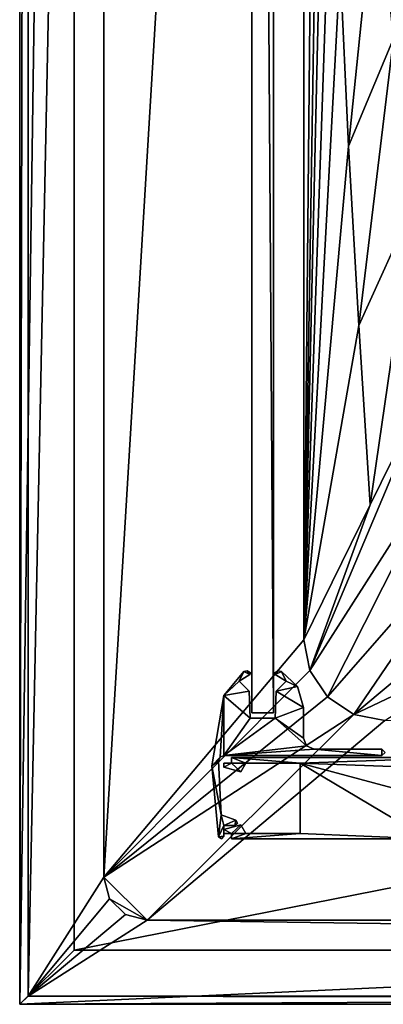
# Model space of a CAD drawing. Header units: metres. Extents: x -1004 to 0, y -708 to 0.
# Tile 1 of 103: x -1004 to -937, y -704 to -523. Entities that reach past the tile are written whole.
import ezdxf

# ---------------------------------------------------------------- set-up
doc = ezdxf.new("R2010")
doc.units = ezdxf.units.M

msp = doc.modelspace()

# ---------------------------------------------------------------- linework, layer by layer
at = {"layer": 'top0'}
for points in [[(-965.045593, -659.566833, 2062.387695), (-962.421875, -659.566833, 2062.387695), (-965.045593, -658.566833, 2062.387695)], [(-962.421875, -659.566833, 2062.387695), (-952.421875, -659.566833, 2062.387695), (-965.045593, -658.566833, 2062.387695)], [(-965.045593, -658.566833, 2062.387695), (-952.421875, -659.566833, 2062.387695), (-922.945618, -658.566833, 2062.387695)], [(-965.045593, -659.566833, 162.387711), (-965.045593, -658.566833, 162.387711), (-962.421875, -659.566833, 162.387711)], [(-962.421875, -659.566833, 162.387711), (-965.045593, -658.566833, 162.387711), (-952.421875, -659.566833, 162.387711)], [(-965.045593, -658.566833, 162.387711), (-922.945618, -658.566833, 162.387711), (-952.421875, -659.566833, 162.387711)], [(-965.045593, -658.566833, 2062.387695), (-922.945618, -658.566833, 2062.387695), (-965.045593, -658.566833, 162.387711)], [(-922.945618, -658.566833, 2062.387695), (-922.945618, -658.566833, 162.387711), (-965.045593, -658.566833, 162.387711)], [(-965.045593, -658.566833, 2062.387695), (-965.045593, -658.566833, 162.387711), (-965.045593, -659.566833, 2062.387695)], [(-965.045593, -658.566833, 162.387711), (-965.045593, -659.566833, 162.387711), (-965.045593, -659.566833, 2062.387695)], [(-965.045593, -659.566833, 2062.387695), (-962.421875, -659.566833, 2062.387695), (-965.045593, -658.566833, 2062.387695)], [(-962.421875, -659.566833, 2062.387695), (-952.421875, -659.566833, 2062.387695), (-965.045593, -658.566833, 2062.387695)], [(-965.045593, -658.566833, 2062.387695), (-952.421875, -659.566833, 2062.387695), (-922.945618, -658.566833, 2062.387695)], [(-952.421875, -659.566833, 2062.387695), (-921.945618, -660.693481, 2062.387695), (-922.945618, -658.566833, 2062.387695)], [(-952.421875, -659.566833, 162.387711), (-922.945618, -658.566833, 162.387711), (-921.945618, -660.693481, 162.387711)], [(-952.421875, -659.566833, 2062.387695), (-928.956116, -673.566833, 2062.387695), (-922.945618, -658.566833, 2062.387695)], [(-966.445618, -660.336182, 2062.387695), (-963.345642, -661.16687, 2062.387695), (-965.045593, -659.566833, 2062.387695)], [(-965.045593, -659.566833, 2062.387695), (-966.445618, -659.566833, 2062.387695), (-966.445618, -660.336182, 2062.387695)], [(-963.345642, -661.16687, 162.387711), (-966.445618, -660.336182, 162.387711), (-965.045593, -659.566833, 162.387711)], [(-966.445618, -660.336182, 162.387711), (-966.445618, -659.566833, 162.387711), (-965.045593, -659.566833, 162.387711)], [(-966.445618, -659.566833, 2062.387695), (-965.045593, -659.566833, 2062.387695), (-966.445618, -659.566833, 162.387711)], [(-965.045593, -659.566833, 2062.387695), (-965.045593, -659.566833, 162.387711), (-966.445618, -659.566833, 162.387711)], [(-966.445618, -659.566833, 2062.387695), (-966.445618, -659.566833, 162.387711), (-966.445618, -660.336182, 2062.387695)], [(-966.445618, -659.566833, 162.387711), (-966.445618, -660.336182, 162.387711), (-966.445618, -660.336182, 2062.387695)], [(-966.445618, -660.336182, 2062.387695), (-963.345642, -661.16687, 2062.387695), (-965.045593, -659.566833, 2062.387695)], [(-965.045593, -659.566833, 2062.387695), (-966.445618, -659.566833, 2062.387695), (-966.445618, -660.336182, 2062.387695)], [(-966.445618, -660.336182, 2062.387695), (-966.445618, -660.336182, 162.387711), (-963.345642, -661.16687, 2062.387695)], [(-966.445618, -660.336182, 162.387711), (-963.345642, -661.16687, 162.387711), (-963.345642, -661.16687, 2062.387695)], [(-963.345642, -661.16687, 2062.387695), (-962.421875, -659.566833, 2062.387695), (-965.045593, -659.566833, 2062.387695)], [(-963.345642, -661.16687, 162.387711), (-965.045593, -659.566833, 162.387711), (-962.421875, -659.566833, 162.387711)], [(-963.345642, -661.16687, 2062.387695), (-962.421875, -659.566833, 2062.387695), (-965.045593, -659.566833, 2062.387695)], [(-963.345642, -661.16687, 2062.387695), (-963.345642, -661.16687, 162.387711), (-962.421875, -659.566833, 2062.387695)], [(-963.345642, -661.16687, 162.387711), (-962.421875, -659.566833, 162.387711), (-962.421875, -659.566833, 2062.387695)], [(-962.421875, -659.566833, 162.387711), (-952.421875, -659.566833, 162.387711), (-962.421875, -659.566833, 2062.387695)], [(-952.421875, -659.566833, 162.387711), (-952.421875, -659.566833, 2062.387695), (-962.421875, -659.566833, 2062.387695)], [(-952.421875, -672.566833, 2062.387695), (-928.956116, -673.566833, 2062.387695), (-952.421875, -659.566833, 2062.387695)], [(-928.956116, -673.566833, 2062.387695), (-921.945618, -667.79303, 2062.387695), (-952.421875, -659.566833, 2062.387695)], [(-952.421875, -659.566833, 2062.387695), (-921.945618, -667.79303, 2062.387695), (-921.945618, -660.693481, 2062.387695)], [(-921.945618, -660.693481, 162.387711), (-921.945618, -667.79303, 162.387711), (-952.421875, -659.566833, 162.387711)], [(-921.945618, -667.79303, 162.387711), (-928.956116, -673.566833, 162.387711), (-952.421875, -659.566833, 162.387711)], [(-952.421875, -659.566833, 162.387711), (-928.956116, -673.566833, 162.387711), (-952.421875, -672.566833, 162.387711)], [(-952.421875, -659.566833, 2062.387695), (-952.421875, -659.566833, 162.387711), (-952.421875, -672.566833, 2062.387695)], [(-952.421875, -659.566833, 162.387711), (-952.421875, -672.566833, 162.387711), (-952.421875, -672.566833, 2062.387695)], [(-952.421875, -659.566833, 2062.387695), (-952.421875, -672.566833, 2062.387695), (-928.956116, -673.566833, 2062.387695)], [(-963.345642, -670.966858, 2062.387695), (-966.445618, -671.797485, 2062.387695), (-965.045593, -672.566833, 2062.387695)], [(-965.045593, -672.566833, 162.387711), (-966.445618, -671.797485, 162.387711), (-963.345642, -670.966858, 162.387711)], [(-966.445618, -671.797485, 2062.387695), (-963.345642, -670.966858, 2062.387695), (-966.445618, -671.797485, 162.387711)], [(-963.345642, -670.966858, 2062.387695), (-963.345642, -670.966858, 162.387711), (-966.445618, -671.797485, 162.387711)], [(-963.345642, -670.966858, 2062.387695), (-966.445618, -671.797485, 2062.387695), (-965.045593, -672.566833, 2062.387695)], [(-963.345642, -670.966858, 2062.387695), (-965.045593, -672.566833, 2062.387695), (-962.421875, -672.566833, 2062.387695)], [(-962.421875, -672.566833, 162.387711), (-965.045593, -672.566833, 162.387711), (-963.345642, -670.966858, 162.387711)], [(-962.421875, -672.566833, 2062.387695), (-963.345642, -670.966858, 2062.387695), (-965.045593, -672.566833, 2062.387695)], [(-963.345642, -670.966858, 2062.387695), (-962.421875, -672.566833, 2062.387695), (-963.345642, -670.966858, 162.387711)], [(-962.421875, -672.566833, 2062.387695), (-962.421875, -672.566833, 162.387711), (-963.345642, -670.966858, 162.387711)], [(-966.445618, -671.797485, 2062.387695), (-966.445618, -672.566833, 2062.387695), (-965.045593, -672.566833, 2062.387695)], [(-965.045593, -672.566833, 162.387711), (-966.445618, -672.566833, 162.387711), (-966.445618, -671.797485, 162.387711)], [(-966.445618, -671.797485, 2062.387695), (-966.445618, -671.797485, 162.387711), (-966.445618, -672.566833, 2062.387695)], [(-966.445618, -671.797485, 162.387711), (-966.445618, -672.566833, 162.387711), (-966.445618, -672.566833, 2062.387695)], [(-965.045593, -672.566833, 2062.387695), (-966.445618, -671.797485, 2062.387695), (-966.445618, -672.566833, 2062.387695)], [(-965.045593, -672.566833, 2062.387695), (-966.445618, -672.566833, 2062.387695), (-965.045593, -672.566833, 162.387711)], [(-966.445618, -672.566833, 2062.387695), (-966.445618, -672.566833, 162.387711), (-965.045593, -672.566833, 162.387711)], [(-965.045593, -672.566833, 2062.387695), (-965.045593, -673.566833, 2062.387695), (-962.421875, -672.566833, 2062.387695)], [(-962.421875, -672.566833, 2062.387695), (-965.045593, -673.566833, 2062.387695), (-952.421875, -672.566833, 2062.387695)], [(-965.045593, -673.566833, 2062.387695), (-928.956116, -673.566833, 2062.387695), (-952.421875, -672.566833, 2062.387695)], [(-928.956116, -673.566833, 162.387711), (-965.045593, -673.566833, 162.387711), (-952.421875, -672.566833, 162.387711)], [(-952.421875, -672.566833, 162.387711), (-965.045593, -673.566833, 162.387711), (-962.421875, -672.566833, 162.387711)], [(-965.045593, -673.566833, 162.387711), (-965.045593, -672.566833, 162.387711), (-962.421875, -672.566833, 162.387711)], [(-965.045593, -672.566833, 2062.387695), (-965.045593, -672.566833, 162.387711), (-965.045593, -673.566833, 2062.387695)], [(-965.045593, -672.566833, 162.387711), (-965.045593, -673.566833, 162.387711), (-965.045593, -673.566833, 2062.387695)], [(-952.421875, -672.566833, 2062.387695), (-965.045593, -673.566833, 2062.387695), (-928.956116, -673.566833, 2062.387695)], [(-952.421875, -672.566833, 2062.387695), (-962.421875, -672.566833, 2062.387695), (-965.045593, -673.566833, 2062.387695)], [(-962.421875, -672.566833, 2062.387695), (-965.045593, -672.566833, 2062.387695), (-965.045593, -673.566833, 2062.387695)], [(-962.421875, -672.566833, 2062.387695), (-952.421875, -672.566833, 2062.387695), (-962.421875, -672.566833, 162.387711)], [(-952.421875, -672.566833, 2062.387695), (-952.421875, -672.566833, 162.387711), (-962.421875, -672.566833, 162.387711)], [(-928.956116, -673.566833, 2062.387695), (-965.045593, -673.566833, 2062.387695), (-928.956116, -673.566833, 162.387711)], [(-965.045593, -673.566833, 2062.387695), (-965.045593, -673.566833, 162.387711), (-928.956116, -673.566833, 162.387711)]]:
    msp.add_3dface(points, dxfattribs=at)
at = {"layer": 'top012'}
for points in [[(-957.316162, -57.310383, 163.887741), (-957.316162, -650.310364, 163.887741), (-961.316162, -57.310383, 163.887741)], [(-957.316162, -650.310364, 163.887741), (-961.316162, -650.310364, 163.887741), (-961.316162, -57.310383, 163.887741)], [(-957.316162, -57.310383, 2060.887695), (-961.316162, -57.310383, 2060.887695), (-957.316162, -650.310364, 2060.887695)], [(-961.316162, -57.310383, 2060.887695), (-961.316162, -650.310364, 2060.887695), (-957.316162, -650.310364, 2060.887695)], [(-961.316162, -57.310383, 2060.887695), (-961.316162, -57.310383, 163.887741), (-961.316162, -650.310364, 2060.887695)], [(-961.316162, -57.310383, 163.887741), (-961.316162, -650.310364, 163.887741), (-961.316162, -650.310364, 2060.887695)], [(-957.316162, -650.310364, 2060.887695), (-957.316162, -650.310364, 163.887741), (-957.316162, -57.310383, 2060.887695)], [(-957.316162, -650.310364, 163.887741), (-957.316162, -57.310383, 163.887741), (-957.316162, -57.310383, 2060.887695)], [(-957.316162, -650.310364, 2060.887695), (-961.316162, -650.310364, 2060.887695), (-957.316162, -650.310364, 163.887741)], [(-961.316162, -650.310364, 2060.887695), (-961.316162, -650.310364, 163.887741), (-957.316162, -650.310364, 163.887741)]]:
    msp.add_3dface(points, dxfattribs=at)
at = {"layer": 'top0123'}
for points in [[(-962.136353, -642.588867, 162.387711), (-961.644531, -643.252197, 162.387711), (-962.804688, -642.68158, 162.387711)], [(-962.804688, -642.68158, 2062.387695), (-962.136353, -642.588867, 2062.387695), (-962.804688, -642.68158, 162.387711)], [(-962.136353, -642.588867, 2062.387695), (-962.136353, -642.588867, 162.387711), (-962.804688, -642.68158, 162.387711)], [(-962.804688, -642.68158, 2062.387695), (-961.644531, -643.252197, 2062.387695), (-962.136353, -642.588867, 2062.387695)], [(-962.136353, -642.588867, 162.387711), (-961.560303, -642.940125, 162.387711), (-961.644531, -643.252197, 162.387711)], [(-962.136353, -642.588867, 2062.387695), (-961.560303, -642.940125, 2062.387695), (-962.136353, -642.588867, 162.387711)], [(-961.560303, -642.940125, 2062.387695), (-961.560303, -642.940125, 162.387711), (-962.136353, -642.588867, 162.387711)], [(-961.644531, -643.252197, 2062.387695), (-961.560303, -642.940125, 2062.387695), (-962.136353, -642.588867, 2062.387695)], [(-957.072021, -642.940125, 162.387711), (-956.495972, -642.588867, 162.387711), (-956.987793, -643.252197, 162.387711)], [(-957.072021, -642.940125, 2062.387695), (-956.495972, -642.588867, 2062.387695), (-957.072021, -642.940125, 162.387711)], [(-956.495972, -642.588867, 2062.387695), (-956.495972, -642.588867, 162.387711), (-957.072021, -642.940125, 162.387711)], [(-956.495972, -642.588867, 2062.387695), (-957.072021, -642.940125, 2062.387695), (-956.987793, -643.252197, 2062.387695)], [(-956.987793, -643.252197, 162.387711), (-956.495972, -642.588867, 162.387711), (-955.827637, -642.68158, 162.387711)], [(-955.827637, -642.68158, 2062.387695), (-956.495972, -642.588867, 2062.387695), (-956.987793, -643.252197, 2062.387695)], [(-956.495972, -642.588867, 2062.387695), (-955.827637, -642.68158, 2062.387695), (-956.495972, -642.588867, 162.387711)], [(-955.827637, -642.68158, 2062.387695), (-955.827637, -642.68158, 162.387711), (-956.495972, -642.588867, 162.387711)], [(-962.804688, -642.68158, 162.387711), (-963.630432, -644.45929, 162.387711), (-966.481323, -647.104858, 162.387711)], [(-966.481323, -647.104858, 2062.387695), (-962.804688, -642.68158, 2062.387695), (-966.481323, -647.104858, 162.387711)], [(-962.804688, -642.68158, 2062.387695), (-962.804688, -642.68158, 162.387711), (-966.481323, -647.104858, 162.387711)], [(-966.481323, -647.104858, 2062.387695), (-963.630432, -644.45929, 2062.387695), (-962.804688, -642.68158, 2062.387695)], [(-961.644531, -643.252197, 162.387711), (-963.630432, -644.45929, 162.387711), (-962.804688, -642.68158, 162.387711)], [(-963.630432, -644.45929, 2062.387695), (-961.644531, -643.252197, 2062.387695), (-962.804688, -642.68158, 2062.387695)], [(-961.644531, -643.252197, 2062.387695), (-963.630432, -644.45929, 2062.387695), (-961.644531, -643.252197, 162.387711)], [(-963.630432, -644.45929, 2062.387695), (-963.630432, -644.45929, 162.387711), (-961.644531, -643.252197, 162.387711)], [(-961.560303, -642.940125, 162.387711), (-961.52356, -643.117493, 162.387711), (-961.644531, -643.252197, 162.387711)], [(-961.644531, -643.252197, 2062.387695), (-961.52356, -643.117493, 2062.387695), (-961.560303, -642.940125, 2062.387695)], [(-961.52356, -643.117493, 2062.387695), (-961.644531, -643.252197, 2062.387695), (-961.52356, -643.117493, 162.387711)], [(-961.644531, -643.252197, 2062.387695), (-961.644531, -643.252197, 162.387711), (-961.52356, -643.117493, 162.387711)], [(-961.560303, -642.940125, 2062.387695), (-961.52356, -643.117493, 2062.387695), (-961.560303, -642.940125, 162.387711)], [(-961.52356, -643.117493, 2062.387695), (-961.52356, -643.117493, 162.387711), (-961.560303, -642.940125, 162.387711)], [(-957.108643, -643.117493, 162.387711), (-957.072021, -642.940125, 162.387711), (-956.987793, -643.252197, 162.387711)], [(-957.108643, -643.117493, 2062.387695), (-957.072021, -642.940125, 2062.387695), (-957.108643, -643.117493, 162.387711)], [(-957.072021, -642.940125, 2062.387695), (-957.072021, -642.940125, 162.387711), (-957.108643, -643.117493, 162.387711)], [(-956.987793, -643.252197, 2062.387695), (-957.072021, -642.940125, 2062.387695), (-957.108643, -643.117493, 2062.387695)], [(-956.987793, -643.252197, 2062.387695), (-957.108643, -643.117493, 2062.387695), (-956.987793, -643.252197, 162.387711)], [(-957.108643, -643.117493, 2062.387695), (-957.108643, -643.117493, 162.387711), (-956.987793, -643.252197, 162.387711)], [(-955.001892, -644.45929, 162.387756), (-956.987793, -643.252197, 162.387711), (-955.827637, -642.68158, 162.387711)], [(-955.827637, -642.68158, 2062.387695), (-956.987793, -643.252197, 2062.387695), (-955.001892, -644.45929, 2062.387695)], [(-955.001892, -644.45929, 2062.387695), (-956.987793, -643.252197, 2062.387695), (-955.001892, -644.45929, 162.387756)], [(-956.987793, -643.252197, 2062.387695), (-956.987793, -643.252197, 162.387711), (-955.001892, -644.45929, 162.387756)], [(-955.001892, -644.45929, 162.387756), (-955.827637, -642.68158, 162.387711), (-952.900085, -645.444214, 162.387711)], [(-955.827637, -642.68158, 2062.387695), (-952.900085, -645.444214, 2062.387695), (-955.827637, -642.68158, 162.387711)], [(-952.900085, -645.444214, 2062.387695), (-952.900085, -645.444214, 162.387711), (-955.827637, -642.68158, 162.387711)], [(-952.900085, -645.444214, 2062.387695), (-955.827637, -642.68158, 2062.387695), (-955.001892, -644.45929, 2062.387695)], [(-963.630432, -644.45929, 162.387711), (-961.784058, -646.305542, 162.387711), (-966.481323, -647.104858, 162.387711)], [(-961.784058, -646.305542, 2062.387695), (-963.630432, -644.45929, 2062.387695), (-966.481323, -647.104858, 2062.387695)], [(-963.630432, -644.45929, 2062.387695), (-961.784058, -646.305542, 2062.387695), (-963.630432, -644.45929, 162.387711)], [(-961.784058, -646.305542, 2062.387695), (-961.784058, -646.305542, 162.387711), (-963.630432, -644.45929, 162.387711)], [(-956.848267, -646.305542, 162.387711), (-955.001892, -644.45929, 162.387756), (-952.900085, -645.444214, 162.387711)], [(-956.848267, -646.305542, 162.387711), (-956.848267, -646.305542, 2062.387695), (-955.001892, -644.45929, 162.387756)], [(-956.848267, -646.305542, 2062.387695), (-955.001892, -644.45929, 2062.387695), (-955.001892, -644.45929, 162.387756)], [(-952.900085, -645.444214, 2062.387695), (-955.001892, -644.45929, 2062.387695), (-956.848267, -646.305542, 2062.387695)], [(-956.848267, -646.305542, 162.387711), (-952.900085, -645.444214, 162.387711), (-951.816162, -649.320862, 162.387711)], [(-951.816162, -649.320862, 2062.387695), (-952.900085, -645.444214, 2062.387695), (-956.848267, -646.305542, 2062.387695)], [(-952.900085, -645.444214, 2062.387695), (-951.816162, -649.320862, 2062.387695), (-952.900085, -645.444214, 162.387711)], [(-951.816162, -649.320862, 2062.387695), (-951.816162, -649.320862, 162.387711), (-952.900085, -645.444214, 162.387711)], [(-968.679993, -660.083069, 162.387711), (-966.481323, -647.104858, 162.387711), (-967.125122, -658.484985, 162.387711)], [(-968.679993, -660.083069, 2062.387695), (-966.481323, -647.104858, 2062.387695), (-968.679993, -660.083069, 162.387711)], [(-966.481323, -647.104858, 2062.387695), (-966.481323, -647.104858, 162.387711), (-968.679993, -660.083069, 162.387711)], [(-966.481323, -647.104858, 2062.387695), (-968.679993, -660.083069, 2062.387695), (-967.125122, -658.484985, 2062.387695)], [(-967.125122, -658.484985, 162.387711), (-966.481323, -647.104858, 162.387711), (-966.439148, -658.210388, 162.387711)], [(-966.439148, -658.210388, 2062.387695), (-966.481323, -647.104858, 2062.387695), (-967.125122, -658.484985, 2062.387695)], [(-966.481323, -647.104858, 162.387711), (-961.784058, -646.305542, 162.387711), (-961.609314, -651.310364, 162.387711)], [(-961.609314, -651.310364, 2062.387695), (-961.784058, -646.305542, 2062.387695), (-966.481323, -647.104858, 2062.387695)], [(-966.481323, -647.104858, 162.387711), (-961.609314, -651.310364, 162.387711), (-966.439148, -658.210388, 162.387711)], [(-961.609314, -651.310364, 2062.387695), (-966.481323, -647.104858, 2062.387695), (-966.439148, -658.210388, 2062.387695)], [(-961.784058, -646.305542, 2062.387695), (-961.609314, -651.310364, 2062.387695), (-961.784058, -646.305542, 162.387711)], [(-961.609314, -651.310364, 2062.387695), (-961.609314, -651.310364, 162.387711), (-961.784058, -646.305542, 162.387711)], [(-957.02301, -651.310364, 162.387711), (-956.848267, -646.305542, 162.387711), (-951.816162, -649.320862, 162.387711)], [(-957.02301, -651.310364, 162.387711), (-957.02301, -651.310364, 2062.387695), (-956.848267, -646.305542, 162.387711)], [(-957.02301, -651.310364, 2062.387695), (-956.848267, -646.305542, 2062.387695), (-956.848267, -646.305542, 162.387711)], [(-951.816162, -649.320862, 2062.387695), (-956.848267, -646.305542, 2062.387695), (-957.02301, -651.310364, 2062.387695)], [(-957.02301, -651.310364, 162.387711), (-951.816162, -649.320862, 162.387711), (-951.816162, -655.010376, 162.387711)], [(-951.816162, -655.010376, 2062.387695), (-951.816162, -649.320862, 2062.387695), (-957.02301, -651.310364, 2062.387695)], [(-951.816162, -649.320862, 162.387711), (-951.816162, -649.320862, 2062.387695), (-951.816162, -655.010376, 162.387711)], [(-951.816162, -649.320862, 2062.387695), (-951.816162, -655.010376, 2062.387695), (-951.816162, -655.010376, 162.387711)], [(-966.439148, -658.210388, 162.387711), (-957.02301, -651.310364, 162.387711), (-951.228088, -656.422363, 162.387711)], [(-966.439148, -658.210388, 162.387711), (-961.609314, -651.310364, 162.387711), (-957.02301, -651.310364, 162.387711)], [(-957.02301, -651.310364, 2062.387695), (-966.439148, -658.210388, 2062.387695), (-951.228088, -656.422363, 2062.387695)], [(-957.02301, -651.310364, 2062.387695), (-961.609314, -651.310364, 2062.387695), (-966.439148, -658.210388, 2062.387695)], [(-961.609314, -651.310364, 162.387711), (-961.609314, -651.310364, 2062.387695), (-957.02301, -651.310364, 162.387711)], [(-961.609314, -651.310364, 2062.387695), (-957.02301, -651.310364, 2062.387695), (-957.02301, -651.310364, 162.387711)], [(-951.228088, -656.422363, 162.387711), (-957.02301, -651.310364, 162.387711), (-951.816162, -655.010376, 162.387711)], [(-951.816162, -655.010376, 2062.387695), (-957.02301, -651.310364, 2062.387695), (-951.228088, -656.422363, 2062.387695)], [(-951.816162, -655.010376, 2062.387695), (-951.228088, -656.422363, 2062.387695), (-951.816162, -655.010376, 162.387711)], [(-951.228088, -656.422363, 2062.387695), (-951.228088, -656.422363, 162.387711), (-951.816162, -655.010376, 162.387711)], [(-949.816162, -657.010376, 162.387711), (-966.439148, -658.210388, 162.387711), (-951.228088, -656.422363, 162.387711)], [(-951.228088, -656.422363, 2062.387695), (-966.439148, -658.210388, 2062.387695), (-949.816162, -657.010376, 2062.387695)], [(-937.368774, -658.210388, 162.387711), (-966.439148, -658.210388, 162.387711), (-949.816162, -657.010376, 162.387711)], [(-966.439148, -658.210388, 2062.387695), (-937.368774, -658.210388, 2062.387695), (-949.816162, -657.010376, 2062.387695)], [(-951.228088, -656.422363, 2062.387695), (-949.816162, -657.010376, 2062.387695), (-951.228088, -656.422363, 162.387711)], [(-949.816162, -657.010376, 2062.387695), (-949.816162, -657.010376, 162.387711), (-951.228088, -656.422363, 162.387711)], [(-937.368774, -657.010376, 162.387711), (-937.368774, -658.210388, 162.387711), (-949.816162, -657.010376, 162.387711)], [(-949.816162, -657.010376, 162.387711), (-949.816162, -657.010376, 2062.387695), (-937.368774, -657.010376, 162.387711)], [(-949.816162, -657.010376, 2062.387695), (-937.368774, -657.010376, 2062.387695), (-937.368774, -657.010376, 162.387711)], [(-949.816162, -657.010376, 2062.387695), (-937.368774, -658.210388, 2062.387695), (-937.368774, -657.010376, 2062.387695)], [(-937.368774, -657.010376, 162.387711), (-936.771179, -657.610291, 162.387756), (-937.368774, -658.210388, 162.387711)], [(-937.368774, -657.010376, 2062.387695), (-936.771179, -657.610291, 2062.387695), (-937.368774, -657.010376, 162.387711)], [(-936.771179, -657.610291, 2062.387695), (-936.771179, -657.610291, 162.387756), (-937.368774, -657.010376, 162.387711)], [(-937.368774, -658.210388, 2062.387695), (-936.771179, -657.610291, 2062.387695), (-937.368774, -657.010376, 2062.387695)], [(-967.437561, -659.154541, 162.387711), (-968.679993, -660.083069, 162.387711), (-967.125122, -658.484985, 162.387711)], [(-967.125122, -658.484985, 2062.387695), (-968.679993, -660.083069, 2062.387695), (-967.437561, -659.154541, 2062.387695)], [(-967.125122, -658.484985, 2062.387695), (-967.437561, -659.154541, 2062.387695), (-967.125122, -658.484985, 162.387711)], [(-967.437561, -659.154541, 2062.387695), (-967.437561, -659.154541, 162.387711), (-967.125122, -658.484985, 162.387711)], [(-966.439148, -658.210388, 2062.387695), (-967.125122, -658.484985, 2062.387695), (-966.439148, -658.210388, 162.387711)], [(-967.125122, -658.484985, 2062.387695), (-967.125122, -658.484985, 162.387711), (-966.439148, -658.210388, 162.387711)], [(-937.368774, -658.210388, 2062.387695), (-966.439148, -658.210388, 2062.387695), (-937.368774, -658.210388, 162.387711)], [(-966.439148, -658.210388, 2062.387695), (-966.439148, -658.210388, 162.387711), (-937.368774, -658.210388, 162.387711)], [(-936.771179, -657.610291, 2062.387695), (-937.368774, -658.210388, 2062.387695), (-936.771179, -657.610291, 162.387756)], [(-937.368774, -658.210388, 2062.387695), (-937.368774, -658.210388, 162.387711), (-936.771179, -657.610291, 162.387756)], [(-967.437561, -659.154541, 162.387711), (-966.974121, -669.114563, 162.387711), (-968.679993, -660.083069, 162.387711)], [(-968.679993, -660.083069, 2062.387695), (-966.974121, -669.114563, 2062.387695), (-967.437561, -659.154541, 2062.387695)], [(-966.974121, -669.114563, 162.387711), (-967.418335, -673.185547, 162.387711), (-968.679993, -660.083069, 162.387711)], [(-967.418335, -673.185547, 2062.387695), (-968.679993, -660.083069, 2062.387695), (-967.418335, -673.185547, 162.387711)], [(-968.679993, -660.083069, 2062.387695), (-968.679993, -660.083069, 162.387711), (-967.418335, -673.185547, 162.387711)], [(-968.679993, -660.083069, 2062.387695), (-967.418335, -673.185547, 2062.387695), (-966.974121, -669.114563, 2062.387695)], [(-967.437561, -659.154541, 2062.387695), (-966.974121, -669.114563, 2062.387695), (-967.437561, -659.154541, 162.387711)], [(-966.974121, -669.114563, 2062.387695), (-966.974121, -669.114563, 162.387711), (-967.437561, -659.154541, 162.387711)], [(-967.418335, -673.185547, 162.387711), (-966.974121, -669.114563, 162.387711), (-966.445618, -671.066833, 162.387711)], [(-967.418335, -673.185547, 2062.387695), (-966.445618, -671.066833, 2062.387695), (-966.974121, -669.114563, 2062.387695)], [(-966.974121, -669.114563, 162.387711), (-964.274658, -670.096985, 162.387711), (-966.445618, -671.066833, 162.387711)], [(-966.974121, -669.114563, 2062.387695), (-964.274658, -670.096985, 2062.387695), (-966.974121, -669.114563, 162.387711)], [(-964.274658, -670.096985, 2062.387695), (-964.274658, -670.096985, 162.387711), (-966.974121, -669.114563, 162.387711)], [(-966.974121, -669.114563, 2062.387695), (-966.445618, -671.066833, 2062.387695), (-964.274658, -670.096985, 2062.387695)], [(-966.445618, -671.066833, 162.387711), (-966.445618, -673.074097, 162.387711), (-967.418335, -673.185547, 162.387711)], [(-966.445618, -673.074097, 2062.387695), (-966.445618, -671.066833, 2062.387695), (-967.418335, -673.185547, 2062.387695)], [(-966.445618, -671.066833, 162.387711), (-964.274658, -670.096985, 162.387711), (-964.445618, -671.066833, 162.387711)], [(-966.445618, -671.066833, 2062.387695), (-964.445618, -671.066833, 2062.387695), (-964.274658, -670.096985, 2062.387695)], [(-964.445618, -671.066833, 2062.387695), (-966.445618, -671.066833, 2062.387695), (-964.445618, -671.066833, 162.387711)], [(-966.445618, -671.066833, 2062.387695), (-966.445618, -671.066833, 162.387711), (-964.445618, -671.066833, 162.387711)], [(-966.445618, -671.066833, 162.387711), (-966.445618, -671.066833, 2062.387695), (-966.445618, -673.074097, 162.387711)], [(-966.445618, -671.066833, 2062.387695), (-966.445618, -673.074097, 2062.387695), (-966.445618, -673.074097, 162.387711)], [(-964.274658, -670.096985, 162.387711), (-963.954529, -670.653442, 162.387711), (-964.445618, -671.066833, 162.387711)], [(-964.274658, -670.096985, 2062.387695), (-964.445618, -671.066833, 2062.387695), (-963.954529, -670.653442, 2062.387695)], [(-963.954529, -670.653442, 2062.387695), (-964.445618, -671.066833, 2062.387695), (-963.954529, -670.653442, 162.387711)], [(-964.445618, -671.066833, 2062.387695), (-964.445618, -671.066833, 162.387711), (-963.954529, -670.653442, 162.387711)], [(-964.274658, -670.096985, 2062.387695), (-963.954529, -670.653442, 2062.387695), (-964.274658, -670.096985, 162.387711)], [(-963.954529, -670.653442, 2062.387695), (-963.954529, -670.653442, 162.387711), (-964.274658, -670.096985, 162.387711)], [(-966.445618, -673.074097, 162.387711), (-966.882446, -673.562134, 162.387711), (-967.418335, -673.185547, 162.387711)], [(-966.882446, -673.562134, 2062.387695), (-966.445618, -673.074097, 2062.387695), (-967.418335, -673.185547, 2062.387695)], [(-966.882446, -673.562134, 2062.387695), (-967.418335, -673.185547, 2062.387695), (-966.882446, -673.562134, 162.387711)], [(-967.418335, -673.185547, 2062.387695), (-967.418335, -673.185547, 162.387711), (-966.882446, -673.562134, 162.387711)], [(-966.445618, -673.074097, 2062.387695), (-966.882446, -673.562134, 2062.387695), (-966.445618, -673.074097, 162.387711)], [(-966.882446, -673.562134, 2062.387695), (-966.882446, -673.562134, 162.387711), (-966.445618, -673.074097, 162.387711)]]:
    msp.add_3dface(points, dxfattribs=at)
at = {"layer": 'top0123459'}
for points in [[(-994.049377, -10), (-1004.049377, -704.05426), (-1004.049377, 0)], [(-1004.049377, 0), (-1004.049377, -704.05426), (-1002.522156, -1.527202, 175)], [(-1004.049377, -704.05426), (-1002.522156, -702.527039, 175), (-1002.522156, -1.527202, 175)], [(-1002.522156, -1.527202, 175), (-1002.522156, -702.527039, 175), (-988.561951, -23.447599, 175)], [(-994.049377, -10), (-994.049377, -694.05426), (-1004.049377, -704.05426)], [(-994.049377, -694.05426), (-994.049377, -10), (-994.049377, -694.05426, 90)], [(-994.049377, -10), (-994.049377, -10, 90), (-994.049377, -694.05426, 90)], [(-10, -10, 90), (-787.024658, -653.266907, 90), (-994.049377, -10, 90)], [(-787.024658, -653.266907, 90), (-994.049377, -694.05426, 90), (-994.049377, -10, 90)], [(-988.561951, -23.447599, 175), (-1002.522156, -702.527039, 175), (-988.561951, -680.606628, 175)], [(-988.561951, -23.447599, 163.059708), (-988.561951, -680.606628, 163.059708), (-951.750793, -67.223717, 163.059708)], [(-988.561951, -23.447599, 163.059708), (-988.561951, -23.447599, 175), (-988.561951, -680.606628, 163.059708)], [(-988.561951, -23.447599, 175), (-988.561951, -680.606628, 175), (-988.561951, -680.606628, 163.059708)], [(-951.750793, -67.223717, 163.059708), (-988.561951, -680.606628, 163.059708), (-951.750793, -636.830505, 163.059708)], [(-951.750793, -636.830505, 163.059708), (-948.306885, -280.47226, 138.254166), (-951.750793, -67.223717, 163.059708)], [(-948.118652, -413.230835, 137.179672), (-948.306885, -280.47226, 138.254166), (-951.750793, -636.830505, 163.059708)], [(-947.374939, -446.405762, 136.911301), (-948.118652, -413.230835, 137.179672), (-951.750793, -636.830505, 163.059708)], [(-946.353027, -479.564667, 136.643219), (-947.374939, -446.405762, 136.911301), (-951.750793, -636.830505, 163.059708)], [(-945.053101, -512.702576, 136.375504), (-946.353027, -479.564667, 136.643219), (-951.750793, -636.830505, 163.059708)], [(-943.475708, -545.814453, 136.108231), (-938.355408, -495.375977, 109.691299), (-945.053101, -512.702576, 136.375504)], [(-935.200562, -525.999268, 109.156769), (-938.355408, -495.375977, 109.691299), (-943.475708, -545.814453, 136.108231)], [(-538.026001, -517.788757, 109.300079), (-938.355408, -495.375977, 109.691299), (-548.562073, -526.294312, 109.151619)], [(-938.355408, -495.375977, 109.691299), (-935.200562, -525.999268, 109.156769), (-548.562073, -526.294312, 109.151619)], [(-951.750793, -636.830505, 163.059708), (-943.475708, -545.814453, 136.108231), (-945.053101, -512.702576, 136.375504)], [(-935.200562, -525.999268, 109.156769), (-943.475708, -545.814453, 136.108231), (-941.621277, -578.895264, 135.841492)], [(-931.491699, -556.560425, 108.623322), (-935.200562, -525.999268, 109.156769), (-941.621277, -578.895264, 135.841492)], [(-941.621277, -578.895264, 135.841492), (-943.475708, -545.814453, 136.108231), (-951.750793, -636.830505, 163.059708)], [(-931.491699, -556.560425, 108.623322), (-941.621277, -578.895264, 135.841492), (-939.490417, -611.939941, 135.575394)], [(-927.229858, -587.049438, 108.091133), (-931.491699, -556.560425, 108.623322), (-939.490417, -611.939941, 135.575394)], [(-939.490417, -611.939941, 135.575394), (-941.621277, -578.895264, 135.841492), (-951.750793, -636.830505, 163.059708)], [(-923.566284, -600.113647, 107.863098), (-927.229858, -587.049438, 108.091133), (-950.614685, -642.542236, 163.059708)], [(-950.614685, -642.542236, 163.059708), (-927.229858, -587.049438, 108.091133), (-939.490417, -611.939941, 135.575394)], [(-947.379272, -647.384338, 163.059708), (-923.566284, -600.113647, 107.863098), (-950.614685, -642.542236, 163.059708)], [(-915.726074, -611.1875, 107.6698), (-923.566284, -600.113647, 107.863098), (-947.379272, -647.384338, 163.059708)], [(-942.537109, -650.619812, 163.059708), (-915.726074, -611.1875, 107.6698), (-947.379272, -647.384338, 163.059708)], [(-942.537109, -650.619812, 163.059708), (-904.618408, -618.98175, 107.533752), (-915.726074, -611.1875, 107.6698)], [(-939.490417, -611.939941, 135.575394), (-951.750793, -636.830505, 163.059708), (-950.614685, -642.542236, 163.059708)], [(-914.183655, -637.17749, 135.265106), (-904.618408, -618.98175, 107.533752), (-942.537109, -650.619812, 163.059708)], [(-988.561951, -680.606628, 163.059708), (-950.614685, -642.542236, 163.059708), (-951.750793, -636.830505, 163.059708)], [(-936.825439, -651.75592, 163.059708), (-914.183655, -637.17749, 135.265106), (-942.537109, -650.619812, 163.059708)], [(-947.379272, -647.384338, 163.059708), (-950.614685, -642.542236, 163.059708), (-988.561951, -680.606628, 163.059708)], [(-988.561951, -680.606628, 163.059708), (-942.537109, -650.619812, 163.059708), (-947.379272, -647.384338, 163.059708)], [(-980.601746, -688.566833, 163.059708), (-942.537109, -650.619812, 163.059708), (-988.561951, -680.606628, 163.059708)], [(-942.537109, -650.619812, 163.059708), (-980.601746, -688.566833, 163.059708), (-936.825439, -651.75592, 163.059708)], [(-787.024658, -653.266907, 90), (-787.024658, -694.05426, 90), (-994.049377, -694.05426, 90)], [(-980.601746, -688.566833, 163.059708), (-23.447609, -688.566833, 163.059708), (-936.825439, -651.75592, 163.059708)], [(-1002.522156, -702.527039, 175), (-987.495483, -684.586731, 175), (-988.561951, -680.606628, 175)], [(-987.495483, -684.586731, 163.059708), (-980.601746, -688.566833, 163.059708), (-988.561951, -680.606628, 163.059708)], [(-988.561951, -680.606628, 175), (-987.495483, -684.586731, 175), (-988.561951, -680.606628, 163.059708)], [(-987.495483, -684.586731, 175), (-987.495483, -684.586731, 163.059708), (-988.561951, -680.606628, 163.059708)], [(-1002.522156, -702.527039, 175), (-984.581848, -687.500366, 175), (-987.495483, -684.586731, 175)], [(-987.495483, -684.586731, 163.059708), (-984.581848, -687.500366, 163.059708), (-980.601746, -688.566833, 163.059708)], [(-987.495483, -684.586731, 175), (-984.581848, -687.500366, 175), (-987.495483, -684.586731, 163.059708)], [(-984.581848, -687.500366, 175), (-984.581848, -687.500366, 163.059708), (-987.495483, -684.586731, 163.059708)], [(-980.601746, -688.566833, 175), (-984.581848, -687.500366, 175), (-1002.522156, -702.527039, 175)], [(-984.581848, -687.500366, 175), (-980.601746, -688.566833, 175), (-984.581848, -687.500366, 163.059708)], [(-980.601746, -688.566833, 175), (-980.601746, -688.566833, 163.059708), (-984.581848, -687.500366, 163.059708)], [(-1.527211, -702.527039, 175), (-980.601746, -688.566833, 175), (-1002.522156, -702.527039, 175)], [(-980.601746, -688.566833, 163.059708), (-980.601746, -688.566833, 175), (-23.447609, -688.566833, 163.059708)], [(-980.601746, -688.566833, 175), (-23.447609, -688.566833, 175), (-23.447609, -688.566833, 163.059708)], [(-23.447609, -688.566833, 175), (-980.601746, -688.566833, 175), (-1.527211, -702.527039, 175)], [(-994.049377, -694.05426), (-787.024658, -694.05426), (-1004.049377, -704.05426)], [(-1004.049377, -704.05426), (-787.024658, -694.05426), (-787.024658, -704.05426)], [(-994.049377, -694.05426, 90), (-787.024658, -694.05426, 90), (-994.049377, -694.05426)], [(-787.024658, -694.05426, 90), (-787.024658, -694.05426), (-994.049377, -694.05426)], [(-1002.522156, -702.527039, 175), (-1004.049377, -704.05426), (-787.024658, -702.9198, 129.995056)], [(-787.024658, -702.9198, 129.995056), (-1004.049377, -704.05426), (-787.024658, -704.05426)], [(-1.527211, -702.527039, 175), (-1002.522156, -702.527039, 175), (-217.024689, -702.9198, 129.995056)], [(-217.024689, -702.9198, 129.995056), (-1002.522156, -702.527039, 175), (-787.024658, -702.9198, 129.995056)]]:
    msp.add_3dface(points, dxfattribs=at)

doc.saveas('drawing.dxf')
